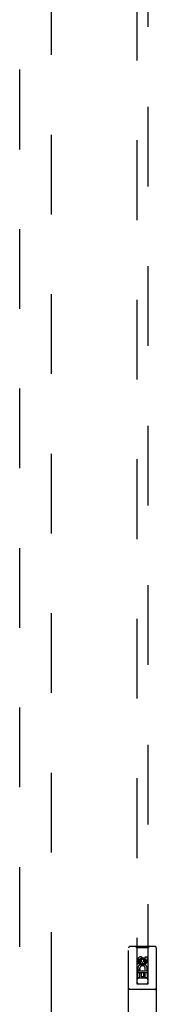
# Model space of a CAD drawing. Header units: inches. Extents: x 0 to 327, y 0 to 212.
# Tile 22 of 35: x 106.15 to 109.24, y 109.33 to 131.53. Entities that reach past the tile are written whole.
import ezdxf

# ---------------------------------------------------------------- set-up
doc = ezdxf.new("R2010")
doc.units = ezdxf.units.IN
doc.header["$LTSCALE"] = 17.980769
doc.header["$MEASUREMENT"] = 0
doc.linetypes.add('HIDDEN', pattern=[0.2, 0.1, -0.1])
doc.layers.add('DEFAULT_2', color=8, linetype='HIDDEN')
doc.layers.add('RIGHTHAND_DOOR_ASSEMBLY', color=7, linetype='CONTINUOUS')

msp = doc.modelspace()

# ---------------------------------------------------------------- linework, layer by layer
at = {"layer": 'DEFAULT_2', "color": 8, "linetype": 'HIDDEN'}
msp.add_line((106.863, 146.92), (106.863, 68.323), dxfattribs=at)
at = {"layer": 'RIGHTHAND_DOOR_ASSEMBLY', "color": 8, "linetype": 'HIDDEN'}
for p, q in [((106.155, 67.475), (106.155, 147.767)), ((108.801, 146.794), (108.801, 109.792)), ((109.051, 109.792), (109.051, 146.794)), ((108.613, 108.746), (108.613, 110.604)), ((109.208, 110.634), (108.643, 110.634)), ((108.796, 110.604), (108.766, 110.634)), ((108.796, 110.604), (108.799, 109.794)), ((109.056, 110.604), (108.796, 110.604)), ((109.052, 109.794), (109.056, 110.604)), ((109.056, 110.604), (109.086, 110.634)), ((109.238, 110.604), (109.238, 108.746)), ((108.819, 110.244), (108.819, 110.336)), ((108.862, 110.336), (108.862, 110.244)), ((108.926, 110.366), (108.863, 110.329)), ((108.926, 110.354), (108.873, 110.324)), ((108.905, 110.308), (108.905, 110.336)), ((108.926, 110.366), (108.926, 110.354)), ((108.988, 110.329), (108.926, 110.366)), ((108.978, 110.324), (108.926, 110.354)), ((108.946, 110.35), (108.946, 110.304)), ((108.99, 110.308), (108.99, 110.4)), ((108.99, 110.4), (109.032, 110.4)), ((109.032, 110.4), (109.032, 110.308)), ((108.862, 110.244), (108.819, 110.244)), ((108.863, 110.329), (108.863, 110.257)), ((108.863, 110.329), (108.873, 110.324)), ((108.863, 110.257), (108.873, 110.263)), ((108.863, 110.257), (108.926, 110.221)), ((108.873, 110.324), (108.873, 110.263)), ((108.873, 110.263), (108.926, 110.233)), ((108.926, 110.233), (108.978, 110.263)), ((108.926, 110.221), (108.988, 110.257)), ((108.926, 110.221), (108.926, 110.233)), ((108.988, 110.329), (108.978, 110.324)), ((108.978, 110.263), (108.978, 110.324)), ((108.988, 110.257), (108.978, 110.263)), ((108.988, 110.257), (108.988, 110.329)), ((109.053, 110.044), (108.798, 110.044)), ((108.819, 109.932), (108.819, 110.088)), ((108.819, 110.088), (108.997, 110.088)), ((108.862, 109.932), (108.819, 109.932)), ((108.867, 110.112), (108.828, 110.095)), ((109.011, 109.919), (108.841, 109.919)), ((108.862, 110.045), (108.862, 109.932)), ((108.904, 110.045), (108.862, 110.045)), ((108.904, 109.953), (108.904, 110.045)), ((108.946, 109.953), (108.904, 109.953)), ((108.946, 110.045), (108.946, 109.953)), ((108.99, 110.045), (108.946, 110.045)), ((108.997, 110.088), (108.978, 110.101)), ((108.99, 109.932), (108.99, 110.045)), ((109.032, 109.932), (108.99, 109.932)), ((109.022, 110.091), (109.02, 110.088)), ((109.02, 110.088), (109.032, 110.088)), ((109.032, 110.088), (109.032, 109.932)), ((108.799, 109.794), (109.052, 109.794)), ((108.802, 109.795), (108.803, 109.795)), ((108.803, 109.795), (108.808, 109.795)), ((108.807, 109.792), (108.803, 109.792)), ((108.821, 109.792), (108.807, 109.792)), ((108.808, 109.795), (109.031, 109.795)), ((108.821, 109.792), (109.031, 109.792)), ((109.031, 109.795), (109.045, 109.795)), ((109.043, 109.792), (109.031, 109.792)), ((109.048, 109.792), (109.043, 109.792)), ((109.045, 109.795), (109.048, 109.795)), ((109.05, 109.792), (109.048, 109.792)), ((109.208, 109.669), (108.643, 109.669))]:
    msp.add_line(p, q, dxfattribs=at)
for points in [[(108.801, 109.795), (108.801, 109.795), (108.801, 109.795), (108.802, 109.795)], [(108.803, 109.792), (108.802, 109.792), (108.801, 109.792), (108.801, 109.792), (108.801, 109.792)], [(109.048, 109.795), (109.05, 109.795), (109.05, 109.795), (109.051, 109.795), (109.051, 109.795)], [(109.051, 109.792), (109.051, 109.792), (109.05, 109.792), (109.05, 109.792)]]:
    msp.add_lwpolyline(points, dxfattribs=at)
for radius in [0.085, 0.0845]:
    msp.add_circle((108.926, 110.294), radius, dxfattribs=at)
for centre, radius, start, end in [((108.643, 110.604), 0.03, 90, 180), ((109.208, 110.604), 0.03, 0, 90), ((108.883, 110.336), 0.0644, 12.2995, 180.0775), ((108.883, 110.336), 0.0219, 359.9011, 180), ((108.926, 110.137), 0.107, 334.2636, 203.4027), ((108.926, 110.137), 0.0639, 324.8895, 203.4026), ((108.969, 110.308), 0.0635, 180, 360), ((108.968, 110.308), 0.0219, 190.307, 360), ((108.841, 109.879), 0.04, 90, 180), ((109.011, 109.879), 0.04, 0, 90), ((108.643, 109.699), 0.03, 180, 270), ((108.841, 109.834), 0.04, 180, 270), ((109.011, 109.834), 0.04, 270, 360), ((109.208, 109.699), 0.03, 270, 360)]:
    msp.add_arc(centre, radius, start, end, dxfattribs=at)

doc.saveas('drawing.dxf')
